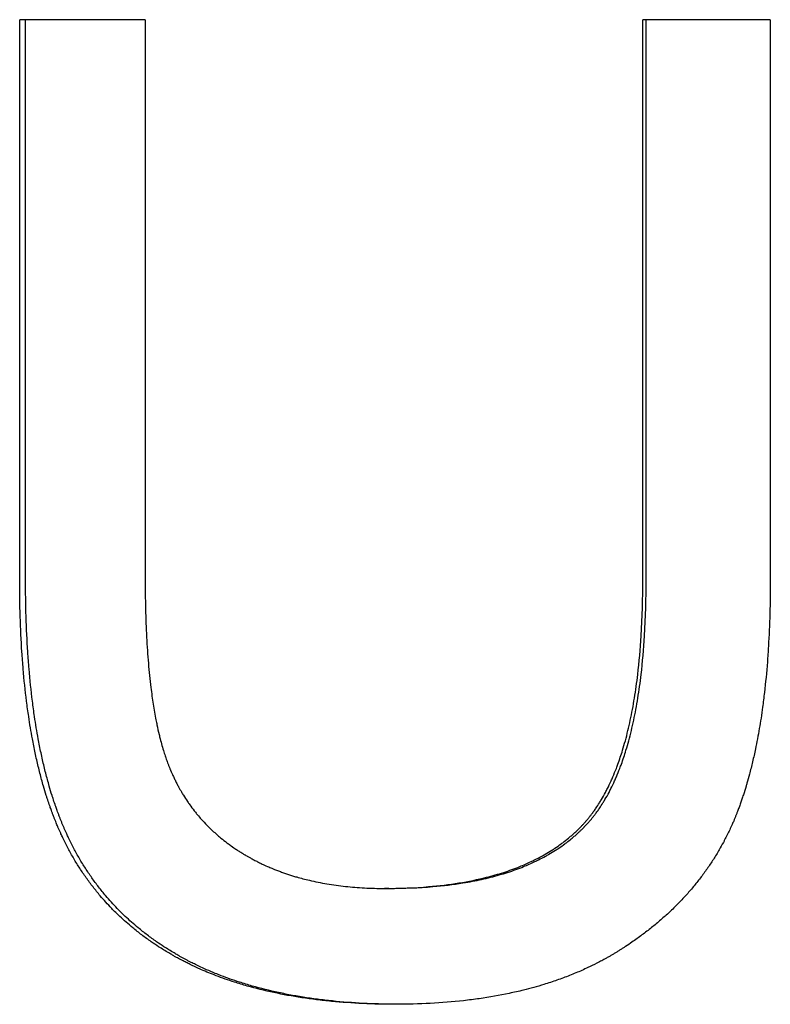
# Model space of a CAD drawing. Extents: x -2.8 to 2.8, y 0 to 10.1.
# Tile 7 of 14: x -0.543 to -0.264, y 7.689 to 8.055. Entities that reach past the tile are written whole.
import ezdxf

# ---------------------------------------------------------------- set-up
doc = ezdxf.new("R2010")
doc.units = 0
doc.header["$MEASUREMENT"] = 0
doc.layers.get('0').update_dxf_attribs({"linetype": 'CONTINUOUS'})

msp = doc.modelspace()

# ---------------------------------------------------------------- linework, layer by layer
for p, q in [((-0.49616, 8.05486), (-0.54284, 8.05486)), ((-0.54284, 7.84687), (-0.54284, 8.05486)), ((-0.49616, 8.05486), (-0.49616, 7.84715)), ((-0.31102, 7.84715), (-0.31102, 8.05486)), ((-0.2636, 8.05486), (-0.31102, 8.05486)), ((-0.2636, 8.05486), (-0.2636, 7.84687)), ((-0.40549, 7.73191), (-0.40713, 7.73191))]:
    msp.add_line(p, q)
for points in [[(-0.54065, 7.84687), (-0.54065, 7.9162), (-0.54065, 7.98553), (-0.54065, 8.05486)], [(-0.30977, 7.84715), (-0.30977, 7.91639), (-0.30977, 7.98562), (-0.30977, 8.05486)]]:
    msp.add_open_spline(points, degree=3)
for points, knots in [([(-0.40307, 7.68883), (-0.40722, 7.68883), (-0.41127, 7.68892), (-0.41523, 7.6891), (-0.4192, 7.68928), (-0.42306, 7.68955), (-0.42683, 7.68992), (-0.42872, 7.6901), (-0.43058, 7.6903), (-0.43241, 7.69053), (-0.43609, 7.69098), (-0.43967, 7.69153), (-0.44315, 7.69216), (-0.4449, 7.69248), (-0.44662, 7.69282), (-0.44831, 7.69318), (-0.4517, 7.69391), (-0.455, 7.69472), (-0.4582, 7.69563), (-0.4598, 7.69609), (-0.46137, 7.69656), (-0.46293, 7.69706), (-0.46526, 7.69781), (-0.46753, 7.69861), (-0.46976, 7.69946), (-0.47161, 7.70017), (-0.47343, 7.70091), (-0.47521, 7.70169), (-0.47556, 7.70185), (-0.47592, 7.70201), (-0.47627, 7.70217), (-0.47733, 7.70264), (-0.47837, 7.70313), (-0.47941, 7.70363), (-0.47992, 7.70388), (-0.48043, 7.70414), (-0.48094, 7.7044), (-0.48145, 7.70465), (-0.48196, 7.70491), (-0.48246, 7.70518), (-0.48263, 7.70527), (-0.4828, 7.70535), (-0.48296, 7.70544), (-0.48346, 7.70571), (-0.48396, 7.70598), (-0.48446, 7.70625), (-0.48479, 7.70643), (-0.48511, 7.70661), (-0.48544, 7.7068), (-0.4856, 7.70689), (-0.48577, 7.70698), (-0.48593, 7.70708), (-0.48642, 7.70735), (-0.4869, 7.70763), (-0.48738, 7.70792), (-0.4877, 7.70811), (-0.48802, 7.7083), (-0.48834, 7.70849), (-0.48897, 7.70887), (-0.4896, 7.70926), (-0.49022, 7.70965), (-0.49054, 7.70985), (-0.49085, 7.71005), (-0.49115, 7.71025), (-0.49208, 7.71085), (-0.49299, 7.71146), (-0.49389, 7.71208), (-0.49449, 7.71249), (-0.49508, 7.71291), (-0.49567, 7.71333), (-0.49684, 7.71418), (-0.498, 7.71505), (-0.49912, 7.71594), (-0.49969, 7.71638), (-0.50024, 7.71683), (-0.50079, 7.71729), (-0.50245, 7.71865), (-0.50405, 7.72006), (-0.5056, 7.72152), (-0.50663, 7.72249), (-0.50764, 7.72348), (-0.50862, 7.72449), (-0.5101, 7.72601), (-0.51152, 7.72757), (-0.51289, 7.72918), (-0.51335, 7.72971), (-0.5138, 7.73025), (-0.51424, 7.7308), (-0.51513, 7.73189), (-0.516, 7.73301), (-0.51684, 7.73414), (-0.51726, 7.73471), (-0.51768, 7.73528), (-0.51809, 7.73585), (-0.51891, 7.73701), (-0.5197, 7.73818), (-0.52047, 7.73938), (-0.52086, 7.73997), (-0.52124, 7.74058), (-0.52161, 7.74118), (-0.52236, 7.7424), (-0.52308, 7.74363), (-0.52378, 7.74489), (-0.52413, 7.74552), (-0.52448, 7.74615), (-0.52481, 7.74679), (-0.52532, 7.74774), (-0.52582, 7.74871), (-0.5263, 7.74969), (-0.52646, 7.75002), (-0.52662, 7.75035), (-0.52677, 7.75068), (-0.52701, 7.75117), (-0.52724, 7.75167), (-0.52747, 7.75217), (-0.52755, 7.75233), (-0.52762, 7.7525), (-0.5277, 7.75267), (-0.52785, 7.753), (-0.528, 7.75334), (-0.52815, 7.75367), (-0.52822, 7.75384), (-0.5283, 7.75401), (-0.52837, 7.75418), (-0.52852, 7.75452), (-0.52866, 7.75486), (-0.52881, 7.7552), (-0.52902, 7.75571), (-0.52924, 7.75622), (-0.52945, 7.75674), (-0.52952, 7.75691), (-0.52958, 7.75708), (-0.52965, 7.75726), (-0.52979, 7.7576), (-0.52993, 7.75795), (-0.53007, 7.7583), (-0.53013, 7.75848), (-0.5302, 7.75865), (-0.53027, 7.75883), (-0.53041, 7.75918), (-0.53054, 7.75953), (-0.53067, 7.75989), (-0.53074, 7.76007), (-0.53081, 7.76025), (-0.53087, 7.76043), (-0.53107, 7.76096), (-0.53126, 7.7615), (-0.53146, 7.76205), (-0.53159, 7.76241), (-0.53171, 7.76278), (-0.53184, 7.76315), (-0.53209, 7.76388), (-0.53234, 7.76463), (-0.53259, 7.76538), (-0.53271, 7.76575), (-0.53283, 7.76613), (-0.53295, 7.76651), (-0.53331, 7.76765), (-0.53366, 7.76881), (-0.534, 7.76998), (-0.53423, 7.77076), (-0.53445, 7.77155), (-0.53467, 7.77235), (-0.5351, 7.77395), (-0.53552, 7.77558), (-0.53592, 7.77724), (-0.53612, 7.77806), (-0.53632, 7.7789), (-0.53651, 7.77975), (-0.53689, 7.78144), (-0.53726, 7.78316), (-0.53761, 7.78491), (-0.53778, 7.78579), (-0.53795, 7.78667), (-0.53812, 7.78756), (-0.53862, 7.79024), (-0.53907, 7.79299), (-0.53949, 7.7958), (-0.53977, 7.79768), (-0.54003, 7.79959), (-0.54028, 7.80153), (-0.54077, 7.80541), (-0.54118, 7.80942), (-0.54153, 7.81355), (-0.54171, 7.81561), (-0.54186, 7.81771), (-0.542, 7.81984), (-0.54228, 7.82409), (-0.54249, 7.82848), (-0.54263, 7.83298), (-0.54277, 7.83749), (-0.54284, 7.84212), (-0.54284, 7.84687)], [0, 0, 0, 0, 0.125, 0.125, 0.125, 0.25, 0.25, 0.25, 0.3125, 0.3125, 0.3125, 0.4375, 0.4375, 0.4375, 0.5, 0.5, 0.5, 0.625, 0.625, 0.625, 0.6875, 0.6875, 0.6875, 0.78125, 0.78125, 0.78125, 0.859375, 0.859375, 0.859375, 0.875, 0.875, 0.875, 0.921875, 0.921875, 0.921875, 0.945312, 0.945312, 0.945312, 0.96875, 0.96875, 0.96875, 0.976562, 0.976562, 0.976562, 1, 1, 1, 1.015625, 1.015625, 1.015625, 1.023438, 1.023438, 1.023438, 1.046875, 1.046875, 1.046875, 1.0625, 1.0625, 1.0625, 1.09375, 1.09375, 1.09375, 1.109375, 1.109375, 1.109375, 1.15625, 1.15625, 1.15625, 1.1875, 1.1875, 1.1875, 1.25, 1.25, 1.25, 1.28125, 1.28125, 1.28125, 1.375, 1.375, 1.375, 1.4375, 1.4375, 1.4375, 1.53125, 1.53125, 1.53125, 1.5625, 1.5625, 1.5625, 1.625, 1.625, 1.625, 1.65625, 1.65625, 1.65625, 1.71875, 1.71875, 1.71875, 1.75, 1.75, 1.75, 1.8125, 1.8125, 1.8125, 1.84375, 1.84375, 1.84375, 1.890625, 1.890625, 1.890625, 1.90625, 1.90625, 1.90625, 1.929688, 1.929688, 1.929688, 1.9375, 1.9375, 1.9375, 1.953125, 1.953125, 1.953125, 1.960938, 1.960938, 1.960938, 1.976562, 1.976562, 1.976562, 2, 2, 2, 2.007812, 2.007812, 2.007812, 2.023438, 2.023438, 2.023438, 2.03125, 2.03125, 2.03125, 2.046875, 2.046875, 2.046875, 2.054688, 2.054688, 2.054688, 2.078125, 2.078125, 2.078125, 2.09375, 2.09375, 2.09375, 2.125, 2.125, 2.125, 2.140625, 2.140625, 2.140625, 2.1875, 2.1875, 2.1875, 2.21875, 2.21875, 2.21875, 2.28125, 2.28125, 2.28125, 2.3125, 2.3125, 2.3125, 2.375, 2.375, 2.375, 2.40625, 2.40625, 2.40625, 2.5, 2.5, 2.5, 2.5625, 2.5625, 2.5625, 2.6875, 2.6875, 2.6875, 2.75, 2.75, 2.75, 2.875, 2.875, 2.875, 3, 3, 3, 3]), ([(-0.40227, 7.68883), (-0.40611, 7.68884), (-0.40988, 7.68893), (-0.41356, 7.6891), (-0.4175, 7.68928), (-0.42135, 7.68955), (-0.42511, 7.68992), (-0.42699, 7.6901), (-0.42884, 7.6903), (-0.43067, 7.69053), (-0.43433, 7.69098), (-0.4379, 7.69153), (-0.44137, 7.69216), (-0.4431, 7.69248), (-0.44481, 7.69282), (-0.4465, 7.69318), (-0.44988, 7.69391), (-0.45316, 7.69472), (-0.45635, 7.69563), (-0.45794, 7.69609), (-0.45951, 7.69656), (-0.46106, 7.69706), (-0.46338, 7.69781), (-0.46565, 7.69861), (-0.46786, 7.69946), (-0.4686, 7.69974), (-0.46933, 7.70003), (-0.47006, 7.70033), (-0.47115, 7.70077), (-0.47223, 7.70123), (-0.47329, 7.70169), (-0.47364, 7.70185), (-0.474, 7.70201), (-0.47435, 7.70217), (-0.47505, 7.70248), (-0.47575, 7.70281), (-0.47644, 7.70314), (-0.47679, 7.7033), (-0.47713, 7.70347), (-0.47747, 7.70363), (-0.47799, 7.70388), (-0.4785, 7.70414), (-0.479, 7.7044), (-0.47917, 7.70448), (-0.47934, 7.70457), (-0.47951, 7.70465), (-0.47985, 7.70483), (-0.48018, 7.705), (-0.48052, 7.70518), (-0.48068, 7.70527), (-0.48085, 7.70535), (-0.48102, 7.70544), (-0.48135, 7.70562), (-0.48168, 7.7058), (-0.48201, 7.70598), (-0.48217, 7.70607), (-0.48234, 7.70616), (-0.4825, 7.70625), (-0.48283, 7.70643), (-0.48316, 7.70661), (-0.48348, 7.7068), (-0.48365, 7.70689), (-0.48381, 7.70698), (-0.48397, 7.70708), (-0.48445, 7.70735), (-0.48494, 7.70763), (-0.48542, 7.70792), (-0.48573, 7.70811), (-0.48605, 7.7083), (-0.48637, 7.70849), (-0.487, 7.70887), (-0.48763, 7.70926), (-0.48825, 7.70965), (-0.48856, 7.70985), (-0.48887, 7.71005), (-0.48917, 7.71025), (-0.4901, 7.71085), (-0.491, 7.71146), (-0.4919, 7.71208), (-0.4925, 7.71249), (-0.49309, 7.71291), (-0.49367, 7.71333), (-0.49484, 7.71418), (-0.49599, 7.71505), (-0.49711, 7.71594), (-0.49767, 7.71638), (-0.49823, 7.71683), (-0.49878, 7.71729), (-0.50042, 7.71865), (-0.50202, 7.72006), (-0.50356, 7.72152), (-0.50459, 7.72249), (-0.50559, 7.72348), (-0.50657, 7.72449), (-0.50804, 7.72601), (-0.50946, 7.72757), (-0.51082, 7.72918), (-0.51128, 7.72971), (-0.51173, 7.73025), (-0.51217, 7.7308), (-0.51306, 7.73189), (-0.51392, 7.73301), (-0.51476, 7.73414), (-0.51518, 7.73471), (-0.51559, 7.73528), (-0.516, 7.73585), (-0.51681, 7.73701), (-0.5176, 7.73818), (-0.51837, 7.73938), (-0.51876, 7.73997), (-0.51913, 7.74058), (-0.51951, 7.74118), (-0.52025, 7.7424), (-0.52097, 7.74363), (-0.52167, 7.74489), (-0.52202, 7.74552), (-0.52236, 7.74615), (-0.5227, 7.74679), (-0.5232, 7.74774), (-0.5237, 7.74871), (-0.52417, 7.74969), (-0.52433, 7.75002), (-0.52449, 7.75035), (-0.52465, 7.75068), (-0.52488, 7.75117), (-0.52512, 7.75167), (-0.52534, 7.75217), (-0.52542, 7.75233), (-0.5255, 7.7525), (-0.52557, 7.75267), (-0.52572, 7.753), (-0.52587, 7.75334), (-0.52602, 7.75367), (-0.52609, 7.75384), (-0.52617, 7.75401), (-0.52624, 7.75418), (-0.52639, 7.75452), (-0.52653, 7.75486), (-0.52667, 7.7552), (-0.52675, 7.75537), (-0.52682, 7.75554), (-0.52689, 7.75571), (-0.52703, 7.75605), (-0.52717, 7.75639), (-0.52731, 7.75674), (-0.52738, 7.75691), (-0.52745, 7.75708), (-0.52752, 7.75726), (-0.52766, 7.7576), (-0.52779, 7.75795), (-0.52793, 7.7583), (-0.528, 7.75848), (-0.52806, 7.75865), (-0.52813, 7.75883), (-0.52827, 7.75918), (-0.5284, 7.75953), (-0.52853, 7.75989), (-0.5286, 7.76007), (-0.52866, 7.76025), (-0.52873, 7.76043), (-0.52893, 7.76096), (-0.52912, 7.7615), (-0.52931, 7.76205), (-0.52944, 7.76241), (-0.52957, 7.76278), (-0.5297, 7.76315), (-0.52995, 7.76388), (-0.5302, 7.76463), (-0.53044, 7.76538), (-0.53056, 7.76575), (-0.53068, 7.76613), (-0.5308, 7.76651), (-0.53116, 7.76765), (-0.53151, 7.76881), (-0.53185, 7.76998), (-0.53207, 7.77076), (-0.53229, 7.77155), (-0.53251, 7.77235), (-0.53295, 7.77395), (-0.53336, 7.77558), (-0.53376, 7.77724), (-0.53396, 7.77806), (-0.53416, 7.7789), (-0.53435, 7.77975), (-0.53473, 7.78144), (-0.53509, 7.78316), (-0.53544, 7.78491), (-0.53562, 7.78579), (-0.53579, 7.78667), (-0.53595, 7.78756), (-0.53645, 7.79024), (-0.5369, 7.79299), (-0.53732, 7.7958), (-0.5376, 7.79768), (-0.53786, 7.79959), (-0.5381, 7.80153), (-0.53859, 7.80541), (-0.539, 7.80942), (-0.53935, 7.81355), (-0.53952, 7.81561), (-0.53968, 7.81771), (-0.53982, 7.81984), (-0.5401, 7.82409), (-0.5403, 7.82848), (-0.54044, 7.83298), (-0.54058, 7.83749), (-0.54065, 7.84212), (-0.54065, 7.84687)], [0.008339, 0.008339, 0.008339, 0.008339, 0.125, 0.125, 0.125, 0.25, 0.25, 0.25, 0.3125, 0.3125, 0.3125, 0.4375, 0.4375, 0.4375, 0.5, 0.5, 0.5, 0.625, 0.625, 0.625, 0.6875, 0.6875, 0.6875, 0.78125, 0.78125, 0.78125, 0.8125, 0.8125, 0.8125, 0.859375, 0.859375, 0.859375, 0.875, 0.875, 0.875, 0.90625, 0.90625, 0.90625, 0.921875, 0.921875, 0.921875, 0.945312, 0.945312, 0.945312, 0.953125, 0.953125, 0.953125, 0.96875, 0.96875, 0.96875, 0.976562, 0.976562, 0.976562, 0.992188, 0.992188, 0.992188, 1, 1, 1, 1.015625, 1.015625, 1.015625, 1.023438, 1.023438, 1.023438, 1.046875, 1.046875, 1.046875, 1.0625, 1.0625, 1.0625, 1.09375, 1.09375, 1.09375, 1.109375, 1.109375, 1.109375, 1.15625, 1.15625, 1.15625, 1.1875, 1.1875, 1.1875, 1.25, 1.25, 1.25, 1.28125, 1.28125, 1.28125, 1.375, 1.375, 1.375, 1.4375, 1.4375, 1.4375, 1.53125, 1.53125, 1.53125, 1.5625, 1.5625, 1.5625, 1.625, 1.625, 1.625, 1.65625, 1.65625, 1.65625, 1.71875, 1.71875, 1.71875, 1.75, 1.75, 1.75, 1.8125, 1.8125, 1.8125, 1.84375, 1.84375, 1.84375, 1.890625, 1.890625, 1.890625, 1.90625, 1.90625, 1.90625, 1.929688, 1.929688, 1.929688, 1.9375, 1.9375, 1.9375, 1.953125, 1.953125, 1.953125, 1.960938, 1.960938, 1.960938, 1.976562, 1.976562, 1.976562, 1.984375, 1.984375, 1.984375, 2, 2, 2, 2.007812, 2.007812, 2.007812, 2.023438, 2.023438, 2.023438, 2.03125, 2.03125, 2.03125, 2.046875, 2.046875, 2.046875, 2.054688, 2.054688, 2.054688, 2.078125, 2.078125, 2.078125, 2.09375, 2.09375, 2.09375, 2.125, 2.125, 2.125, 2.140625, 2.140625, 2.140625, 2.1875, 2.1875, 2.1875, 2.21875, 2.21875, 2.21875, 2.28125, 2.28125, 2.28125, 2.3125, 2.3125, 2.3125, 2.375, 2.375, 2.375, 2.40625, 2.40625, 2.40625, 2.5, 2.5, 2.5, 2.5625, 2.5625, 2.5625, 2.6875, 2.6875, 2.6875, 2.75, 2.75, 2.75, 2.875, 2.875, 2.875, 3, 3, 3, 3]), ([(-0.49616, 7.84715), (-0.49616, 7.84326), (-0.49611, 7.8395), (-0.49602, 7.83587), (-0.49594, 7.83224), (-0.4958, 7.82873), (-0.49563, 7.82535), (-0.49554, 7.82366), (-0.49544, 7.82201), (-0.49533, 7.82038), (-0.49511, 7.81713), (-0.49484, 7.814), (-0.49454, 7.81101), (-0.49438, 7.80951), (-0.49422, 7.80804), (-0.49404, 7.80661), (-0.49377, 7.80446), (-0.49349, 7.80238), (-0.49317, 7.80037), (-0.49286, 7.79836), (-0.49252, 7.79642), (-0.49215, 7.79455), (-0.49203, 7.79393), (-0.49191, 7.79332), (-0.49178, 7.79271), (-0.49153, 7.7915), (-0.49126, 7.79032), (-0.49099, 7.78917), (-0.49085, 7.7886), (-0.49071, 7.78803), (-0.49056, 7.78747), (-0.49035, 7.78663), (-0.49013, 7.78581), (-0.4899, 7.78501), (-0.48967, 7.78421), (-0.48944, 7.78343), (-0.4892, 7.78266), (-0.489, 7.78202), (-0.4888, 7.78139), (-0.48859, 7.78078), (-0.48854, 7.78066), (-0.4885, 7.78054), (-0.48846, 7.78041), (-0.48825, 7.77981), (-0.48804, 7.77921), (-0.48782, 7.77863), (-0.48769, 7.77828), (-0.48755, 7.77793), (-0.48742, 7.77759), (-0.48728, 7.77724), (-0.48714, 7.7769), (-0.487, 7.77656), (-0.48696, 7.77644), (-0.48691, 7.77633), (-0.48686, 7.77622), (-0.48677, 7.77599), (-0.48667, 7.77576), (-0.48658, 7.77554), (-0.48653, 7.77543), (-0.48648, 7.77531), (-0.48643, 7.7752), (-0.48629, 7.77487), (-0.48614, 7.77453), (-0.48599, 7.7742), (-0.48589, 7.77398), (-0.48579, 7.77376), (-0.48568, 7.77354), (-0.48548, 7.7731), (-0.48527, 7.77266), (-0.48506, 7.77223), (-0.48495, 7.77201), (-0.48484, 7.77179), (-0.48473, 7.77158), (-0.48452, 7.77115), (-0.4843, 7.77072), (-0.48407, 7.7703), (-0.48396, 7.77009), (-0.48385, 7.76988), (-0.48373, 7.76967), (-0.48339, 7.76904), (-0.48303, 7.76841), (-0.48267, 7.7678), (-0.48243, 7.76739), (-0.48219, 7.76698), (-0.48194, 7.76658), (-0.48144, 7.76577), (-0.48093, 7.76498), (-0.48039, 7.7642), (-0.48013, 7.76381), (-0.47986, 7.76342), (-0.47959, 7.76304), (-0.47904, 7.76227), (-0.47848, 7.76151), (-0.4779, 7.76077), (-0.47761, 7.7604), (-0.47731, 7.76004), (-0.47702, 7.75967), (-0.47612, 7.75858), (-0.47519, 7.75752), (-0.47423, 7.75649), (-0.47358, 7.7558), (-0.47292, 7.75512), (-0.47225, 7.75446), (-0.47123, 7.75347), (-0.47018, 7.75251), (-0.4691, 7.75157), (-0.46873, 7.75126), (-0.46837, 7.75095), (-0.468, 7.75065), (-0.46726, 7.75004), (-0.4665, 7.74945), (-0.46572, 7.74886), (-0.46534, 7.74857), (-0.46495, 7.74828), (-0.46455, 7.748), (-0.46396, 7.74757), (-0.46336, 7.74715), (-0.46275, 7.74674), (-0.46254, 7.7466), (-0.46234, 7.74647), (-0.46213, 7.74633), (-0.46172, 7.74606), (-0.46131, 7.74579), (-0.46089, 7.74553), (-0.46068, 7.7454), (-0.46047, 7.74526), (-0.46026, 7.74513), (-0.45994, 7.74494), (-0.45962, 7.74474), (-0.4593, 7.74455), (-0.45919, 7.74449), (-0.45908, 7.74442), (-0.45898, 7.74436), (-0.45876, 7.74423), (-0.45854, 7.7441), (-0.45833, 7.74398), (-0.45822, 7.74392), (-0.45811, 7.74385), (-0.458, 7.74379), (-0.45767, 7.7436), (-0.45734, 7.74342), (-0.45701, 7.74324), (-0.45679, 7.74311), (-0.45657, 7.74299), (-0.45635, 7.74287), (-0.4559, 7.74263), (-0.45545, 7.7424), (-0.455, 7.74217), (-0.45478, 7.74205), (-0.45455, 7.74194), (-0.45432, 7.74182), (-0.45387, 7.74159), (-0.45341, 7.74137), (-0.45295, 7.74115), (-0.45272, 7.74104), (-0.45249, 7.74093), (-0.45226, 7.74082), (-0.45157, 7.7405), (-0.45087, 7.74018), (-0.45016, 7.73988), (-0.44969, 7.73967), (-0.44921, 7.73947), (-0.44873, 7.73927), (-0.44778, 7.73888), (-0.44681, 7.7385), (-0.44583, 7.73814), (-0.44534, 7.73796), (-0.44484, 7.73778), (-0.44435, 7.73761), (-0.44335, 7.73727), (-0.44235, 7.73694), (-0.44133, 7.73662), (-0.44082, 7.73646), (-0.44031, 7.73631), (-0.4398, 7.73616), (-0.43825, 7.73571), (-0.43668, 7.7353), (-0.43508, 7.73492), (-0.43401, 7.73467), (-0.43294, 7.73444), (-0.43184, 7.73422), (-0.42966, 7.73378), (-0.42743, 7.7334), (-0.42515, 7.73308), (-0.42401, 7.73293), (-0.42286, 7.73279), (-0.42169, 7.73266), (-0.41936, 7.73241), (-0.41699, 7.73222), (-0.41456, 7.73209), (-0.41213, 7.73197), (-0.40965, 7.73191), (-0.40713, 7.73191)], [0, 0, 0, 0, 0.125, 0.125, 0.125, 0.25, 0.25, 0.25, 0.3125, 0.3125, 0.3125, 0.4375, 0.4375, 0.4375, 0.5, 0.5, 0.5, 0.59375, 0.59375, 0.59375, 0.6875, 0.6875, 0.6875, 0.71875, 0.71875, 0.71875, 0.78125, 0.78125, 0.78125, 0.8125, 0.8125, 0.8125, 0.859375, 0.859375, 0.859375, 0.90625, 0.90625, 0.90625, 0.945312, 0.945312, 0.945312, 0.953125, 0.953125, 0.953125, 0.992188, 0.992188, 0.992188, 1.015625, 1.015625, 1.015625, 1.039062, 1.039062, 1.039062, 1.046875, 1.046875, 1.046875, 1.0625, 1.0625, 1.0625, 1.070312, 1.070312, 1.070312, 1.09375, 1.09375, 1.09375, 1.109375, 1.109375, 1.109375, 1.140625, 1.140625, 1.140625, 1.15625, 1.15625, 1.15625, 1.1875, 1.1875, 1.1875, 1.203125, 1.203125, 1.203125, 1.25, 1.25, 1.25, 1.28125, 1.28125, 1.28125, 1.34375, 1.34375, 1.34375, 1.375, 1.375, 1.375, 1.4375, 1.4375, 1.4375, 1.46875, 1.46875, 1.46875, 1.5625, 1.5625, 1.5625, 1.625, 1.625, 1.625, 1.71875, 1.71875, 1.71875, 1.75, 1.75, 1.75, 1.8125, 1.8125, 1.8125, 1.84375, 1.84375, 1.84375, 1.890625, 1.890625, 1.890625, 1.90625, 1.90625, 1.90625, 1.9375, 1.9375, 1.9375, 1.953125, 1.953125, 1.953125, 1.976562, 1.976562, 1.976562, 1.984375, 1.984375, 1.984375, 2, 2, 2, 2.007812, 2.007812, 2.007812, 2.03125, 2.03125, 2.03125, 2.046875, 2.046875, 2.046875, 2.078125, 2.078125, 2.078125, 2.09375, 2.09375, 2.09375, 2.125, 2.125, 2.125, 2.140625, 2.140625, 2.140625, 2.1875, 2.1875, 2.1875, 2.21875, 2.21875, 2.21875, 2.28125, 2.28125, 2.28125, 2.3125, 2.3125, 2.3125, 2.375, 2.375, 2.375, 2.40625, 2.40625, 2.40625, 2.5, 2.5, 2.5, 2.5625, 2.5625, 2.5625, 2.6875, 2.6875, 2.6875, 2.75, 2.75, 2.75, 2.875, 2.875, 2.875, 3, 3, 3, 3]), ([(-0.40713, 7.73191), (-0.40138, 7.73191), (-0.39591, 7.73213), (-0.39071, 7.73257), (-0.38681, 7.7329), (-0.38306, 7.73336), (-0.37947, 7.73394), (-0.37587, 7.73452), (-0.37243, 7.73522), (-0.36914, 7.73605), (-0.36805, 7.73633), (-0.36697, 7.73662), (-0.36591, 7.73692), (-0.36379, 7.73753), (-0.36173, 7.73819), (-0.35974, 7.73891), (-0.35875, 7.73927), (-0.35778, 7.73964), (-0.35682, 7.74003), (-0.35538, 7.74061), (-0.35398, 7.74122), (-0.35262, 7.74186), (-0.35216, 7.74208), (-0.35171, 7.74229), (-0.35127, 7.74252), (-0.35038, 7.74296), (-0.34951, 7.74341), (-0.34865, 7.74388), (-0.34822, 7.74412), (-0.3478, 7.74436), (-0.34738, 7.7446), (-0.34654, 7.74508), (-0.34572, 7.74558), (-0.34491, 7.74609), (-0.34451, 7.74635), (-0.34411, 7.7466), (-0.34372, 7.74687), (-0.34293, 7.74739), (-0.34216, 7.74793), (-0.34141, 7.74848), (-0.34103, 7.74876), (-0.34066, 7.74904), (-0.34029, 7.74932), (-0.33956, 7.74989), (-0.33884, 7.75047), (-0.33814, 7.75106), (-0.33779, 7.75136), (-0.33744, 7.75166), (-0.3371, 7.75196), (-0.33658, 7.75242), (-0.33608, 7.75288), (-0.33559, 7.75336), (-0.33542, 7.75351), (-0.33526, 7.75367), (-0.3351, 7.75383), (-0.33477, 7.75415), (-0.33445, 7.75447), (-0.33413, 7.75479), (-0.33397, 7.75496), (-0.33382, 7.75512), (-0.33366, 7.75528), (-0.33343, 7.75553), (-0.3332, 7.75578), (-0.33297, 7.75603), (-0.33289, 7.75611), (-0.33281, 7.75619), (-0.33274, 7.75628), (-0.33259, 7.75645), (-0.33243, 7.75662), (-0.33228, 7.75679), (-0.33221, 7.75688), (-0.33213, 7.75696), (-0.33206, 7.75705), (-0.33191, 7.75722), (-0.33176, 7.7574), (-0.33161, 7.75758), (-0.33154, 7.75766), (-0.33146, 7.75775), (-0.33139, 7.75784), (-0.33124, 7.75802), (-0.33109, 7.7582), (-0.33095, 7.75838), (-0.33088, 7.75847), (-0.3308, 7.75856), (-0.33073, 7.75866), (-0.33051, 7.75893), (-0.3303, 7.75921), (-0.33008, 7.75949), (-0.32994, 7.75968), (-0.3298, 7.75987), (-0.32966, 7.76006), (-0.32937, 7.76044), (-0.3291, 7.76083), (-0.32882, 7.76122), (-0.32868, 7.76142), (-0.32855, 7.76162), (-0.32841, 7.76182), (-0.328, 7.76242), (-0.3276, 7.76304), (-0.3272, 7.76367), (-0.32694, 7.76409), (-0.32668, 7.76451), (-0.32642, 7.76495), (-0.32591, 7.76581), (-0.32541, 7.7667), (-0.32492, 7.76762), (-0.32468, 7.76808), (-0.32444, 7.76854), (-0.3242, 7.76901), (-0.32373, 7.76995), (-0.32326, 7.77092), (-0.32282, 7.77191), (-0.32259, 7.7724), (-0.32237, 7.77291), (-0.32215, 7.77341), (-0.32172, 7.77443), (-0.32129, 7.77547), (-0.32088, 7.77654), (-0.32068, 7.77707), (-0.32047, 7.77761), (-0.32028, 7.77816), (-0.31968, 7.7798), (-0.31911, 7.78149), (-0.31857, 7.78325), (-0.31821, 7.78441), (-0.31787, 7.78561), (-0.31753, 7.78682), (-0.31686, 7.78926), (-0.31625, 7.7918), (-0.31568, 7.79444), (-0.3154, 7.79576), (-0.31513, 7.7971), (-0.31487, 7.79847), (-0.31436, 7.80121), (-0.3139, 7.80405), (-0.31349, 7.807), (-0.31328, 7.80847), (-0.31309, 7.80996), (-0.31291, 7.81149), (-0.31237, 7.81605), (-0.31195, 7.82084), (-0.31164, 7.82586), (-0.31123, 7.83255), (-0.31102, 7.83965), (-0.31102, 7.84715)], [0, 0, 0, 0, 0.166667, 0.166667, 0.166667, 0.291667, 0.291667, 0.291667, 0.416667, 0.416667, 0.416667, 0.458333, 0.458333, 0.458333, 0.541667, 0.541667, 0.541667, 0.583333, 0.583333, 0.583333, 0.645833, 0.645833, 0.645833, 0.666667, 0.666667, 0.666667, 0.708333, 0.708333, 0.708333, 0.729167, 0.729167, 0.729167, 0.770833, 0.770833, 0.770833, 0.791667, 0.791667, 0.791667, 0.833333, 0.833333, 0.833333, 0.854167, 0.854167, 0.854167, 0.895833, 0.895833, 0.895833, 0.916667, 0.916667, 0.916667, 0.947917, 0.947917, 0.947917, 0.958333, 0.958333, 0.958333, 0.979167, 0.979167, 0.979167, 0.989583, 0.989583, 0.989583, 1.005208, 1.005208, 1.005208, 1.010417, 1.010417, 1.010417, 1.020833, 1.020833, 1.020833, 1.026042, 1.026042, 1.026042, 1.036458, 1.036458, 1.036458, 1.041667, 1.041667, 1.041667, 1.052083, 1.052083, 1.052083, 1.057292, 1.057292, 1.057292, 1.072917, 1.072917, 1.072917, 1.083333, 1.083333, 1.083333, 1.104167, 1.104167, 1.104167, 1.114583, 1.114583, 1.114583, 1.145833, 1.145833, 1.145833, 1.166667, 1.166667, 1.166667, 1.208333, 1.208333, 1.208333, 1.229167, 1.229167, 1.229167, 1.270833, 1.270833, 1.270833, 1.291667, 1.291667, 1.291667, 1.333333, 1.333333, 1.333333, 1.354167, 1.354167, 1.354167, 1.416667, 1.416667, 1.416667, 1.458333, 1.458333, 1.458333, 1.541667, 1.541667, 1.541667, 1.583333, 1.583333, 1.583333, 1.666667, 1.666667, 1.666667, 1.708333, 1.708333, 1.708333, 1.833333, 1.833333, 1.833333, 2, 2, 2, 2]), ([(-0.40549, 7.73191), (-0.39976, 7.73191), (-0.39431, 7.73213), (-0.38913, 7.73257), (-0.38525, 7.7329), (-0.38152, 7.73336), (-0.37794, 7.73394), (-0.37674, 7.73413), (-0.37557, 7.73434), (-0.37441, 7.73456), (-0.37209, 7.735), (-0.36984, 7.7355), (-0.36766, 7.73605), (-0.36656, 7.73633), (-0.36549, 7.73662), (-0.36443, 7.73692), (-0.36232, 7.73753), (-0.36027, 7.73819), (-0.35829, 7.73891), (-0.3573, 7.73927), (-0.35633, 7.73964), (-0.35538, 7.74003), (-0.35395, 7.74061), (-0.35255, 7.74122), (-0.3512, 7.74186), (-0.35074, 7.74208), (-0.3503, 7.74229), (-0.34985, 7.74252), (-0.34897, 7.74296), (-0.3481, 7.74341), (-0.34724, 7.74388), (-0.34682, 7.74412), (-0.3464, 7.74436), (-0.34598, 7.7446), (-0.34514, 7.74508), (-0.34432, 7.74558), (-0.34352, 7.74609), (-0.34312, 7.74635), (-0.34273, 7.7466), (-0.34233, 7.74687), (-0.34155, 7.74739), (-0.34078, 7.74793), (-0.34003, 7.74848), (-0.33966, 7.74876), (-0.33929, 7.74904), (-0.33892, 7.74932), (-0.33837, 7.74975), (-0.33783, 7.75018), (-0.3373, 7.75062), (-0.33712, 7.75077), (-0.33695, 7.75091), (-0.33677, 7.75106), (-0.33642, 7.75136), (-0.33608, 7.75166), (-0.33574, 7.75196), (-0.33557, 7.75212), (-0.3354, 7.75227), (-0.33523, 7.75242), (-0.33498, 7.75265), (-0.33473, 7.75289), (-0.33448, 7.75312), (-0.33423, 7.75335), (-0.33399, 7.75359), (-0.33374, 7.75383), (-0.33366, 7.75391), (-0.33358, 7.75399), (-0.3335, 7.75407), (-0.33334, 7.75423), (-0.33318, 7.75439), (-0.33302, 7.75455), (-0.33294, 7.75463), (-0.33286, 7.75471), (-0.33279, 7.75479), (-0.33263, 7.75496), (-0.33247, 7.75512), (-0.33232, 7.75528), (-0.33224, 7.75536), (-0.33216, 7.75545), (-0.33208, 7.75553), (-0.33193, 7.75569), (-0.33178, 7.75586), (-0.33162, 7.75603), (-0.33155, 7.75611), (-0.33147, 7.75619), (-0.3314, 7.75628), (-0.33124, 7.75645), (-0.33109, 7.75662), (-0.33094, 7.75679), (-0.33087, 7.75688), (-0.33079, 7.75696), (-0.33072, 7.75705), (-0.33057, 7.75722), (-0.33042, 7.7574), (-0.33027, 7.75758), (-0.3302, 7.75766), (-0.33013, 7.75775), (-0.33005, 7.75784), (-0.32991, 7.75802), (-0.32976, 7.7582), (-0.32961, 7.75838), (-0.32954, 7.75847), (-0.32947, 7.75856), (-0.3294, 7.75866), (-0.32918, 7.75893), (-0.32896, 7.75921), (-0.32875, 7.75949), (-0.32861, 7.75968), (-0.32847, 7.75987), (-0.32833, 7.76006), (-0.32805, 7.76044), (-0.32777, 7.76083), (-0.32749, 7.76122), (-0.32736, 7.76142), (-0.32722, 7.76162), (-0.32708, 7.76182), (-0.32668, 7.76242), (-0.32628, 7.76304), (-0.32588, 7.76367), (-0.32562, 7.76409), (-0.32536, 7.76451), (-0.32511, 7.76495), (-0.3246, 7.76581), (-0.3241, 7.7667), (-0.32361, 7.76762), (-0.32337, 7.76808), (-0.32313, 7.76854), (-0.32289, 7.76901), (-0.32242, 7.76995), (-0.32196, 7.77092), (-0.32151, 7.77191), (-0.32129, 7.7724), (-0.32107, 7.77291), (-0.32085, 7.77341), (-0.32042, 7.77443), (-0.32, 7.77547), (-0.31959, 7.77654), (-0.31938, 7.77707), (-0.31918, 7.77761), (-0.31898, 7.77816), (-0.31839, 7.7798), (-0.31782, 7.78149), (-0.31729, 7.78325), (-0.31693, 7.78441), (-0.31658, 7.78561), (-0.31625, 7.78682), (-0.31559, 7.78926), (-0.31497, 7.7918), (-0.31441, 7.79444), (-0.31413, 7.79576), (-0.31386, 7.7971), (-0.31361, 7.79847), (-0.31309, 7.80121), (-0.31263, 7.80405), (-0.31222, 7.807), (-0.31202, 7.80847), (-0.31183, 7.80996), (-0.31165, 7.81149), (-0.31111, 7.81605), (-0.31069, 7.82084), (-0.31038, 7.82586), (-0.30997, 7.83255), (-0.30977, 7.83965), (-0.30977, 7.84715)], [0, 0, 0, 0, 0.166667, 0.166667, 0.166667, 0.291667, 0.291667, 0.291667, 0.333333, 0.333333, 0.333333, 0.416667, 0.416667, 0.416667, 0.458333, 0.458333, 0.458333, 0.541667, 0.541667, 0.541667, 0.583333, 0.583333, 0.583333, 0.645833, 0.645833, 0.645833, 0.666667, 0.666667, 0.666667, 0.708333, 0.708333, 0.708333, 0.729167, 0.729167, 0.729167, 0.770833, 0.770833, 0.770833, 0.791667, 0.791667, 0.791667, 0.833333, 0.833333, 0.833333, 0.854167, 0.854167, 0.854167, 0.885417, 0.885417, 0.885417, 0.895833, 0.895833, 0.895833, 0.916667, 0.916667, 0.916667, 0.927083, 0.927083, 0.927083, 0.942708, 0.942708, 0.942708, 0.958333, 0.958333, 0.958333, 0.963542, 0.963542, 0.963542, 0.973958, 0.973958, 0.973958, 0.979167, 0.979167, 0.979167, 0.989583, 0.989583, 0.989583, 0.994792, 0.994792, 0.994792, 1.005208, 1.005208, 1.005208, 1.010417, 1.010417, 1.010417, 1.020833, 1.020833, 1.020833, 1.026042, 1.026042, 1.026042, 1.036458, 1.036458, 1.036458, 1.041667, 1.041667, 1.041667, 1.052083, 1.052083, 1.052083, 1.057292, 1.057292, 1.057292, 1.072917, 1.072917, 1.072917, 1.083333, 1.083333, 1.083333, 1.104167, 1.104167, 1.104167, 1.114583, 1.114583, 1.114583, 1.145833, 1.145833, 1.145833, 1.166667, 1.166667, 1.166667, 1.208333, 1.208333, 1.208333, 1.229167, 1.229167, 1.229167, 1.270833, 1.270833, 1.270833, 1.291667, 1.291667, 1.291667, 1.333333, 1.333333, 1.333333, 1.354167, 1.354167, 1.354167, 1.416667, 1.416667, 1.416667, 1.458333, 1.458333, 1.458333, 1.541667, 1.541667, 1.541667, 1.583333, 1.583333, 1.583333, 1.666667, 1.666667, 1.666667, 1.708333, 1.708333, 1.708333, 1.833333, 1.833333, 1.833333, 2, 2, 2, 2]), ([(-0.2636, 7.84687), (-0.2636, 7.8425), (-0.26366, 7.83824), (-0.26378, 7.83408), (-0.2639, 7.82992), (-0.26407, 7.82588), (-0.26431, 7.82194), (-0.26443, 7.81997), (-0.26456, 7.81803), (-0.26471, 7.81612), (-0.26501, 7.81222), (-0.26537, 7.80844), (-0.26579, 7.80477), (-0.26601, 7.80291), (-0.26624, 7.80107), (-0.26649, 7.79927), (-0.26685, 7.79656), (-0.26726, 7.79391), (-0.2677, 7.79133), (-0.26814, 7.78875), (-0.26862, 7.78624), (-0.26913, 7.7838), (-0.2693, 7.78298), (-0.26948, 7.78217), (-0.26965, 7.78137), (-0.27001, 7.77977), (-0.27038, 7.7782), (-0.27077, 7.77665), (-0.27097, 7.77588), (-0.27117, 7.77512), (-0.27137, 7.77436), (-0.27167, 7.77323), (-0.27198, 7.77211), (-0.2723, 7.771), (-0.27241, 7.77064), (-0.27252, 7.77027), (-0.27263, 7.76991), (-0.27296, 7.76882), (-0.27329, 7.76774), (-0.27364, 7.76668), (-0.27381, 7.76615), (-0.27398, 7.76563), (-0.27416, 7.76511), (-0.27434, 7.76459), (-0.27452, 7.76407), (-0.2747, 7.76356), (-0.27488, 7.76304), (-0.27506, 7.76253), (-0.27525, 7.76203), (-0.27543, 7.76153), (-0.27562, 7.76103), (-0.27581, 7.76053), (-0.27588, 7.76036), (-0.27594, 7.7602), (-0.276, 7.76003), (-0.27613, 7.7597), (-0.27626, 7.75937), (-0.27639, 7.75904), (-0.27646, 7.75888), (-0.27653, 7.75872), (-0.27659, 7.75855), (-0.27673, 7.75823), (-0.27686, 7.7579), (-0.277, 7.75757), (-0.27707, 7.75741), (-0.27714, 7.75725), (-0.2772, 7.75709), (-0.27741, 7.7566), (-0.27762, 7.75612), (-0.27784, 7.75563), (-0.27798, 7.75531), (-0.27813, 7.75499), (-0.27827, 7.75467), (-0.27856, 7.75403), (-0.27886, 7.7534), (-0.27917, 7.75276), (-0.27932, 7.75245), (-0.27948, 7.75213), (-0.27963, 7.75182), (-0.27994, 7.75119), (-0.28026, 7.75057), (-0.28059, 7.74995), (-0.28075, 7.74964), (-0.28091, 7.74933), (-0.28108, 7.74902), (-0.28158, 7.7481), (-0.28209, 7.74718), (-0.28261, 7.74627), (-0.28296, 7.74567), (-0.28332, 7.74507), (-0.28368, 7.74447), (-0.28441, 7.74328), (-0.28516, 7.7421), (-0.28594, 7.74093), (-0.28633, 7.74035), (-0.28672, 7.73977), (-0.28713, 7.7392), (-0.28793, 7.73805), (-0.28876, 7.73692), (-0.28961, 7.7358), (-0.29004, 7.73524), (-0.29048, 7.73469), (-0.29092, 7.73414), (-0.2918, 7.73304), (-0.2927, 7.73195), (-0.29363, 7.73088), (-0.2941, 7.73034), (-0.29457, 7.72981), (-0.29505, 7.72928), (-0.29601, 7.72823), (-0.29699, 7.72719), (-0.298, 7.72616), (-0.29851, 7.72565), (-0.29902, 7.72514), (-0.29953, 7.72463), (-0.30057, 7.72362), (-0.30163, 7.72263), (-0.30271, 7.72165), (-0.30326, 7.72116), (-0.30381, 7.72068), (-0.30436, 7.72019), (-0.30547, 7.71923), (-0.30661, 7.71828), (-0.30777, 7.71735), (-0.30836, 7.71688), (-0.30894, 7.71642), (-0.30954, 7.71596), (-0.31073, 7.71504), (-0.31194, 7.71414), (-0.31318, 7.71325), (-0.3138, 7.71281), (-0.31442, 7.71237), (-0.31506, 7.71193), (-0.31585, 7.71139), (-0.31665, 7.71085), (-0.31746, 7.71032), (-0.31762, 7.71021), (-0.31778, 7.71011), (-0.31795, 7.71), (-0.31827, 7.70979), (-0.3186, 7.70958), (-0.31893, 7.70937), (-0.31909, 7.70926), (-0.31926, 7.70916), (-0.31942, 7.70905), (-0.31975, 7.70884), (-0.32009, 7.70863), (-0.32042, 7.70843), (-0.32059, 7.70832), (-0.32075, 7.70822), (-0.32092, 7.70812), (-0.32126, 7.70791), (-0.32159, 7.70771), (-0.32193, 7.70751), (-0.3221, 7.70741), (-0.32227, 7.70731), (-0.32244, 7.70721), (-0.32278, 7.70701), (-0.32312, 7.70681), (-0.32347, 7.70661), (-0.32364, 7.70652), (-0.32381, 7.70642), (-0.32398, 7.70632), (-0.32433, 7.70613), (-0.32468, 7.70593), (-0.32502, 7.70574), (-0.3252, 7.70564), (-0.32537, 7.70555), (-0.32555, 7.70545), (-0.32607, 7.70517), (-0.3266, 7.70489), (-0.32713, 7.70461), (-0.32749, 7.70442), (-0.32784, 7.70424), (-0.3282, 7.70406), (-0.32928, 7.70351), (-0.33036, 7.70298), (-0.33147, 7.70247), (-0.3322, 7.70212), (-0.33294, 7.70178), (-0.33369, 7.70145), (-0.33519, 7.70079), (-0.33671, 7.70015), (-0.33826, 7.69954), (-0.33903, 7.69924), (-0.33981, 7.69894), (-0.3406, 7.69865), (-0.34217, 7.69806), (-0.34377, 7.6975), (-0.34539, 7.69697), (-0.3462, 7.69671), (-0.34702, 7.69645), (-0.34785, 7.69619), (-0.35032, 7.69543), (-0.35285, 7.69473), (-0.35544, 7.69409), (-0.35717, 7.69366), (-0.35892, 7.69326), (-0.3607, 7.69289), (-0.36431, 7.69212), (-0.36804, 7.69147), (-0.37186, 7.69092), (-0.37381, 7.69064), (-0.37578, 7.69039), (-0.37778, 7.69016), (-0.38177, 7.68972), (-0.38588, 7.68938), (-0.3901, 7.68916), (-0.39431, 7.68894), (-0.39864, 7.68883), (-0.40307, 7.68883)], [0, 0, 0, 0, 0.120776, 0.120776, 0.120776, 0.241552, 0.241552, 0.241552, 0.30194, 0.30194, 0.30194, 0.424828, 0.424828, 0.424828, 0.487328, 0.487328, 0.487328, 0.581078, 0.581078, 0.581078, 0.674828, 0.674828, 0.674828, 0.706078, 0.706078, 0.706078, 0.768578, 0.768578, 0.768578, 0.799828, 0.799828, 0.799828, 0.846703, 0.846703, 0.846703, 0.862328, 0.862328, 0.862328, 0.909203, 0.909203, 0.909203, 0.932641, 0.932641, 0.932641, 0.956078, 0.956078, 0.956078, 0.979516, 0.979516, 0.979516, 1.002953, 1.002953, 1.002953, 1.010766, 1.010766, 1.010766, 1.026391, 1.026391, 1.026391, 1.034203, 1.034203, 1.034203, 1.049828, 1.049828, 1.049828, 1.057641, 1.057641, 1.057641, 1.081078, 1.081078, 1.081078, 1.096703, 1.096703, 1.096703, 1.127953, 1.127953, 1.127953, 1.143578, 1.143578, 1.143578, 1.174828, 1.174828, 1.174828, 1.190453, 1.190453, 1.190453, 1.237328, 1.237328, 1.237328, 1.268578, 1.268578, 1.268578, 1.331078, 1.331078, 1.331078, 1.362328, 1.362328, 1.362328, 1.424828, 1.424828, 1.424828, 1.456078, 1.456078, 1.456078, 1.518578, 1.518578, 1.518578, 1.549828, 1.549828, 1.549828, 1.612328, 1.612328, 1.612328, 1.643578, 1.643578, 1.643578, 1.706078, 1.706078, 1.706078, 1.737328, 1.737328, 1.737328, 1.799828, 1.799828, 1.799828, 1.831078, 1.831078, 1.831078, 1.893578, 1.893578, 1.893578, 1.924828, 1.924828, 1.924828, 1.963891, 1.963891, 1.963891, 1.971703, 1.971703, 1.971703, 1.987328, 1.987328, 1.987328, 1.995141, 1.995141, 1.995141, 2.010766, 2.010766, 2.010766, 2.018578, 2.018578, 2.018578, 2.034203, 2.034203, 2.034203, 2.042016, 2.042016, 2.042016, 2.057641, 2.057641, 2.057641, 2.065453, 2.065453, 2.065453, 2.081078, 2.081078, 2.081078, 2.088891, 2.088891, 2.088891, 2.112328, 2.112328, 2.112328, 2.127953, 2.127953, 2.127953, 2.174828, 2.174828, 2.174828, 2.206078, 2.206078, 2.206078, 2.268578, 2.268578, 2.268578, 2.299828, 2.299828, 2.299828, 2.362328, 2.362328, 2.362328, 2.393578, 2.393578, 2.393578, 2.487328, 2.487328, 2.487328, 2.549828, 2.549828, 2.549828, 2.67694, 2.67694, 2.67694, 2.741552, 2.741552, 2.741552, 2.870776, 2.870776, 2.870776, 3, 3, 3, 3])]:
    msp.add_open_spline(points, degree=3, knots=knots)

doc.saveas('drawing.dxf')
